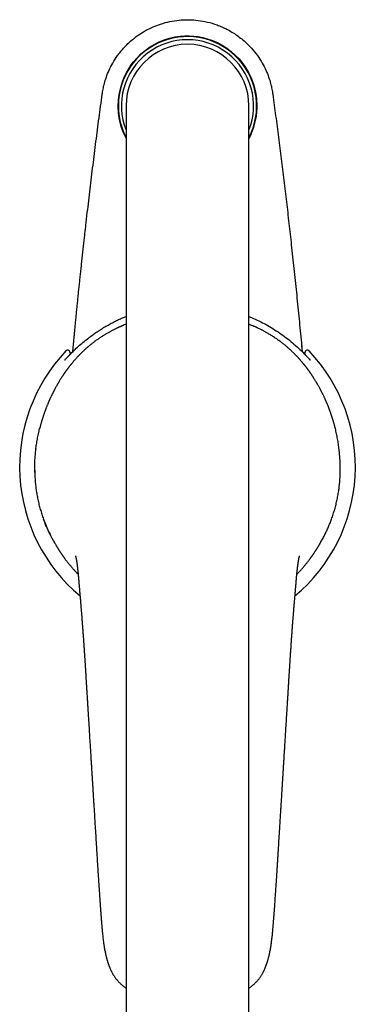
# Model space of a CAD drawing. Header units: millimetres. Extents: x 8 to 820, y 12 to 828.
# Tile 2 of 18: x 398 to 452, y 276 to 436. Entities that reach past the tile are written whole.
import ezdxf

# ---------------------------------------------------------------- set-up
doc = ezdxf.new("R2010")
doc.units = ezdxf.units.MM

msp = doc.modelspace()

# ---------------------------------------------------------------- linework, layer by layer
at = {"color": 7, "linetype": 'Continuous', "lineweight": 30}
for p, q in [((415, 421.65), (415, 186.56)), ((435, 186.56), (435, 421.65)), ((406.39, 382.28), (406.39, 382.28)), ((443.54, 382.94), (443.54, 382.94)), ((443.6, 382.3), (443.6, 382.3)), ((443.61, 382.28), (443.61, 382.28)), ((443.61, 382.27), (443.61, 382.28)), ((405.9, 381.52), (405.85, 381.24)), ((444.15, 381.24), (444.1, 381.52)), ((405.11, 380.48), (405.08, 380.46)), ((444.92, 380.46), (444.89, 380.48)), ((400.35, 366), (400.35, 365.94)), ((400.15, 362.48), (400.16, 362.15)), ((400.16, 362.15), (400.17, 361.68)), ((449.83, 361.68), (449.83, 361.73)), ((449.84, 362.11), (449.84, 362.15)), ((401.58, 354.55), (401.58, 354.55)), ((448.42, 354.55), (448.42, 354.55)), ((407.25, 345.17), (407.25, 345.19)), ((442.75, 345.17), (442.75, 345.2)), ((408.5, 328.48), (408.5, 328.48)), ((441.5, 328.48), (441.5, 328.48))]:
    msp.add_line(p, q, dxfattribs=at)
at = {"color": 7, "linetype": 'Continuous', "lineweight": 30, "flags": 128}
for points in [[(415, 416.43), (414.6, 417.26), (414.23, 418.3), (413.96, 419.37), (413.79, 420.46), (413.73, 421.56), (413.78, 422.66), (413.93, 423.76), (414.2, 424.86), (414.48, 425.72), (414.82, 426.54), (415.23, 427.33), (415.69, 428.08), (416.21, 428.79), (416.79, 429.46), (417.42, 430.08), (418.09, 430.65), (418.82, 431.17), (419.59, 431.64), (420.4, 432.05), (421.22, 432.38), (422.07, 432.65), (422.93, 432.85), (423.81, 432.98), (424.54, 433.04), (425.28, 433.04), (426.02, 433), (426.75, 432.9), (427.48, 432.76), (428.21, 432.56), (429.07, 432.27), (429.88, 431.92), (430.66, 431.5), (431.4, 431.03), (432.11, 430.5), (432.77, 429.91), (433.38, 429.27), (433.94, 428.59), (434.44, 427.86), (434.9, 427.08), (435.39, 426.06), (435.77, 425.01), (436.04, 423.94), (436.21, 422.84), (436.21, 422.84)], [(443.54, 382.94), (443.58, 382.57), (443.61, 382.27)]]:
    msp.add_lwpolyline(points, dxfattribs=at)
at = {"color": 7, "linetype": 'Continuous', "lineweight": 30}
for centre, radius, start, end in [((425, 421.65), 11.25, 332.734, 180), ((425, 421.65), 10.75, 338.4711, 201.5289), ((425, 421.65), 10, 360, 180), ((425, 421.65), 11.25, 180, 207.266), ((425, 363.05), 27.3, 136.4567, 230.1761), ((425, 363.05), 27.3, 309.826, 43.5433)]:
    msp.add_arc(centre, radius, start, end, dxfattribs=at)
for points, knots in [([(411.13, 423.53), (411.17, 423.81), (411.26, 424.41), (411.48, 425.34), (411.8, 426.37), (412.25, 427.48), (412.85, 428.65), (413.49, 429.64), (414.09, 430.43), (414.6, 431.03), (415.17, 431.63), (415.94, 432.35), (416.93, 433.12), (418.14, 433.88), (419.36, 434.48), (420.69, 434.99), (422.1, 435.38), (423.58, 435.6), (425, 435.67), (426.41, 435.6), (427.89, 435.38), (429.16, 435.03), (430.21, 434.65), (431.02, 434.3), (431.83, 433.88), (432.64, 433.39), (433.44, 432.83), (434.38, 432.07), (435.39, 431.08), (436.37, 429.87), (437.15, 428.66), (437.75, 427.48), (438.2, 426.37), (438.52, 425.34), (438.74, 424.4), (438.83, 423.81), (438.87, 423.53)], [0, 0, 0, 0, 0.020967, 0.044872, 0.071715, 0.101496, 0.134213, 0.169866, 0.1888, 0.20847, 0.228874, 0.250012, 0.287159, 0.322617, 0.356388, 0.38847, 0.428611, 0.465752, 0.499893, 0.534031, 0.571167, 0.611301, 0.632501, 0.654451, 0.677152, 0.700602, 0.724803, 0.749754, 0.791355, 0.830009, 0.865714, 0.898471, 0.928278, 0.955136, 0.979043, 1, 1, 1, 1]), ([(406.34, 381.73), (406.35, 381.82), (406.38, 382.15), (406.44, 382.74), (406.51, 383.49), (406.58, 384.26), (406.66, 385.03), (406.73, 385.81), (406.81, 386.61), (406.89, 387.42), (406.97, 388.26), (407.06, 389.11), (407.14, 389.97), (407.23, 390.84), (407.32, 391.72), (407.42, 392.62), (407.51, 393.53), (407.61, 394.45), (407.71, 395.38), (407.81, 396.33), (407.92, 397.29), (408.02, 398.26), (408.12, 399.19), (408.23, 400.1), (408.31, 400.82), (408.36, 401.27), (408.38, 401.46), (408.39, 401.53), (408.39, 401.6), (408.4, 401.66), (408.43, 401.88), (408.53, 402.77), (408.77, 404.91), (409.16, 408.17), (409.63, 412.01), (410.11, 415.86), (410.61, 419.7), (410.96, 422.25), (411.13, 423.53)], [0, 0, 0, 0, 0.006026, 0.023862, 0.041995, 0.060093, 0.078477, 0.097146, 0.116102, 0.13574, 0.155676, 0.175909, 0.196441, 0.21727, 0.238397, 0.259822, 0.281545, 0.303566, 0.325885, 0.348501, 0.371416, 0.394628, 0.418139, 0.438653, 0.459389, 0.46969, 0.471313, 0.472938, 0.474564, 0.476192, 0.477716, 0.490007, 0.539891, 0.631913, 0.723934, 0.815956, 0.907978, 1, 1, 1, 1]), ([(436.21, 422.84), (436.24, 422.54), (436.28, 421.95), (436.27, 421.06), (436.19, 420.17), (436.03, 419.29), (435.79, 418.34), (435.46, 417.37), (435.15, 416.71), (435, 416.4)], [0, 0, 0, 0, 0.13431, 0.267919, 0.401653, 0.53634, 0.672785, 0.842105, 1, 1, 1, 1]), ([(438.87, 423.53), (439.03, 422.37), (439.34, 420.04), (439.8, 416.55), (440.24, 413.06), (440.67, 409.57), (441.09, 406.07), (441.5, 402.58), (441.9, 398.96), (442.31, 395.23), (442.71, 391.38), (443.1, 387.53), (443.42, 384.31), (443.59, 382.38), (443.65, 381.74)], [0, 0, 0, 0, 0.08366, 0.167321, 0.250981, 0.334641, 0.418301, 0.501962, 0.585615, 0.677635, 0.769658, 0.861686, 0.953717, 1, 1, 1, 1]), ([(406.02, 381.41), (406.26, 381.65), (406.72, 382.12), (407.44, 382.78), (408.16, 383.39), (408.88, 383.96), (409.58, 384.48), (410.28, 384.97), (410.99, 385.43), (411.7, 385.86), (412.42, 386.26), (413.12, 386.62), (413.79, 386.95), (414.41, 387.23), (414.82, 387.39), (415, 387.47)], [0, 0, 0, 0, 0.0923201, 0.1817629, 0.2683204, 0.3519842, 0.4327463, 0.5105997, 0.5855385, 0.6645985, 0.7401216, 0.8121048, 0.8805467, 0.945447, 1, 1, 1, 1]), ([(435.04, 387.45), (435.17, 387.39), (435.71, 387.18), (436.62, 386.75), (437.78, 386.16), (438.9, 385.5), (440, 384.78), (441.06, 384.02), (442.08, 383.2), (443.06, 382.34), (443.67, 381.72), (443.98, 381.41)], [0, 0, 0, 0, 0.039396, 0.15883, 0.278615, 0.39867, 0.518909, 0.639245, 0.759592, 0.879869, 1, 1, 1, 1]), ([(415, 386.2), (414.95, 386.18), (414.8, 386.12), (414.63, 386.05), (414.47, 385.98), (414.39, 385.95), (414.3, 385.91), (414.21, 385.87), (414.13, 385.84), (414.06, 385.8), (414, 385.78), (413.95, 385.76), (413.91, 385.74), (413.87, 385.72), (413.82, 385.7), (413.75, 385.66), (413.68, 385.63), (413.59, 385.59), (413.48, 385.54), (413.34, 385.47), (413.17, 385.38), (413, 385.3), (412.83, 385.21), (412.66, 385.13), (412.48, 385.03), (412.3, 384.93), (412.1, 384.82), (411.89, 384.7), (411.67, 384.57), (411.44, 384.43), (411.21, 384.29), (410.97, 384.13), (410.73, 383.98), (410.5, 383.82), (410.28, 383.67), (410.06, 383.51), (409.85, 383.35), (409.65, 383.2), (409.46, 383.05), (409.27, 382.9), (409.08, 382.75), (408.9, 382.6), (408.73, 382.45), (408.56, 382.31), (408.41, 382.17), (408.26, 382.03), (408.12, 381.9), (407.99, 381.78), (407.87, 381.66), (407.75, 381.55), (407.66, 381.46), (407.59, 381.39), (407.55, 381.35), (407.52, 381.32), (407.48, 381.28), (407.45, 381.25), (407.42, 381.22), (407.39, 381.19), (407.37, 381.16), (407.33, 381.12), (407.28, 381.07), (407.22, 381.01), (407.15, 380.93), (407.05, 380.83), (406.94, 380.72), (406.84, 380.6), (406.75, 380.5), (406.65, 380.39), (406.57, 380.29), (406.47, 380.19), (406.38, 380.07), (406.28, 379.96), (406.19, 379.84), (406.11, 379.75), (406.06, 379.69), (406.02, 379.64), (405.98, 379.59), (405.95, 379.56), (405.93, 379.53), (405.91, 379.51), (405.9, 379.49), (405.88, 379.47), (405.86, 379.44), (405.83, 379.4), (405.8, 379.36), (405.75, 379.31), (405.7, 379.24), (405.65, 379.17), (405.6, 379.1), (405.53, 379.01), (405.46, 378.91), (405.37, 378.8), (405.3, 378.7), (405.23, 378.61), (405.17, 378.53), (405.12, 378.45), (405.07, 378.37), (405.02, 378.31), (404.98, 378.25), (404.95, 378.21), (404.92, 378.17), (404.89, 378.13), (404.87, 378.09), (404.85, 378.06), (404.84, 378.04), (404.83, 378.02), (404.81, 378), (404.79, 377.97), (404.76, 377.92), (404.72, 377.86), (404.67, 377.79), (404.61, 377.7), (404.53, 377.59), (404.45, 377.46), (404.36, 377.31), (404.25, 377.14), (404.16, 376.99), (404.1, 376.89), (404.07, 376.84), (404.05, 376.8), (404.02, 376.76), (404, 376.73), (403.99, 376.7), (403.98, 376.68), (403.97, 376.67), (403.95, 376.64), (403.94, 376.62), (403.92, 376.58), (403.9, 376.54), (403.87, 376.5), (403.84, 376.44), (403.81, 376.39), (403.75, 376.29), (403.68, 376.16), (403.59, 376), (403.51, 375.85), (403.43, 375.71), (403.37, 375.59), (403.32, 375.5), (403.28, 375.42), (403.24, 375.34), (403.2, 375.27), (403.17, 375.21), (403.14, 375.15), (403.12, 375.1), (403.09, 375.05), (403.06, 374.99), (403.01, 374.9), (402.96, 374.78), (402.89, 374.64), (402.82, 374.5), (402.76, 374.36), (402.7, 374.24), (402.65, 374.13), (402.61, 374.05), (402.58, 373.97), (402.55, 373.9), (402.52, 373.84), (402.5, 373.8), (402.48, 373.76), (402.46, 373.71), (402.44, 373.66), (402.41, 373.59), (402.38, 373.51), (402.34, 373.41), (402.28, 373.29), (402.22, 373.13), (402.14, 372.95), (402.08, 372.79), (402.04, 372.67), (402, 372.59), (401.97, 372.52), (401.95, 372.44), (401.92, 372.38), (401.9, 372.33), (401.89, 372.28), (401.87, 372.25), (401.86, 372.21), (401.84, 372.17), (401.83, 372.12), (401.8, 372.06), (401.78, 371.99), (401.75, 371.92), (401.72, 371.81), (401.67, 371.68), (401.62, 371.53), (401.57, 371.39), (401.53, 371.26), (401.49, 371.13), (401.46, 371.04), (401.43, 370.96), (401.41, 370.91), (401.4, 370.86), (401.39, 370.82), (401.37, 370.78), (401.36, 370.74), (401.35, 370.69), (401.33, 370.63), (401.31, 370.57), (401.29, 370.49), (401.26, 370.41), (401.24, 370.32), (401.21, 370.23), (401.17, 370.11), (401.13, 369.95), (401.08, 369.76), (401.03, 369.59), (401, 369.46), (400.98, 369.38), (400.97, 369.34), (400.97, 369.33)], [0, 0, 0, 0, 0.0067099, 0.0204499, 0.0243944, 0.0283654, 0.0323629, 0.0363868, 0.0403525, 0.0437223, 0.046498, 0.0486795, 0.050267, 0.0520794, 0.0545282, 0.0576139, 0.0613186, 0.0651863, 0.0690196, 0.0771186, 0.0850627, 0.0928546, 0.1004969, 0.1081966, 0.1163997, 0.125125, 0.1343749, 0.1441516, 0.1544566, 0.1650932, 0.1762416, 0.1879026, 0.2000768, 0.2105257, 0.2213255, 0.2322796, 0.2428823, 0.2531094, 0.2629622, 0.2724426, 0.2824432, 0.2919982, 0.3011111, 0.3097856, 0.318026, 0.3262969, 0.3340919, 0.3414195, 0.3484003, 0.3551232, 0.3615895, 0.3639618, 0.3662979, 0.3685979, 0.3708296, 0.3727569, 0.3743323, 0.375594, 0.3773161, 0.3796231, 0.3825152, 0.3859926, 0.3900555, 0.3968175, 0.4035127, 0.4099429, 0.4161082, 0.4220086, 0.4276442, 0.4330152, 0.439968, 0.4465197, 0.4528462, 0.4589512, 0.4616147, 0.4642338, 0.4668051, 0.469015, 0.4706608, 0.4714471, 0.4723939, 0.4736745, 0.4752889, 0.4772373, 0.4795199, 0.4827003, 0.4863624, 0.490358, 0.4942348, 0.4979612, 0.5048432, 0.5111443, 0.5166691, 0.5216528, 0.5260948, 0.5301824, 0.5343503, 0.5386165, 0.5409087, 0.5432284, 0.5455756, 0.5479503, 0.5500787, 0.5516308, 0.5526493, 0.5533314, 0.5541799, 0.5562128, 0.5588787, 0.5621779, 0.5661111, 0.5706791, 0.5772996, 0.5841767, 0.5913047, 0.6014074, 0.6119771, 0.6148228, 0.6176094, 0.6200418, 0.6220972, 0.6237753, 0.625076, 0.6259991, 0.626873, 0.6280291, 0.6294672, 0.6311877, 0.6331907, 0.6359142, 0.6389413, 0.6419421, 0.6448857, 0.654049, 0.6626084, 0.6705621, 0.6779841, 0.6852689, 0.6893133, 0.6933326, 0.6973266, 0.7012827, 0.7049, 0.7074152, 0.7098138, 0.712622, 0.7158774, 0.7195803, 0.7270019, 0.7344127, 0.7417055, 0.74888, 0.7559359, 0.7608194, 0.7653169, 0.7694263, 0.773147, 0.7757974, 0.7781449, 0.7801111, 0.7819589, 0.7850649, 0.7887259, 0.7929426, 0.7977157, 0.8030181, 0.8122647, 0.8218332, 0.8317249, 0.8356997, 0.8397245, 0.8437778, 0.8474829, 0.8507031, 0.8534379, 0.8553915, 0.8570077, 0.8588044, 0.8610187, 0.8636509, 0.8666432, 0.8700393, 0.8737169, 0.8773184, 0.8854939, 0.8931059, 0.9001529, 0.9066391, 0.9127496, 0.9185757, 0.9212236, 0.9238081, 0.9262854, 0.9283807, 0.9300586, 0.9319448, 0.9343082, 0.9371491, 0.9404679, 0.944265, 0.9484484, 0.9527304, 0.9569483, 0.9611021, 0.9707334, 0.9800001, 0.9889016, 0.9940155, 0.998758, 1, 1, 1, 1]), ([(449.03, 369.34), (449.03, 369.35), (449.01, 369.41), (448.99, 369.51), (448.96, 369.63), (448.92, 369.78), (448.87, 369.95), (448.82, 370.14), (448.77, 370.29), (448.74, 370.4), (448.72, 370.48), (448.7, 370.55), (448.68, 370.61), (448.66, 370.66), (448.65, 370.71), (448.63, 370.75), (448.62, 370.79), (448.61, 370.83), (448.6, 370.87), (448.58, 370.92), (448.57, 370.97), (448.55, 371.03), (448.52, 371.12), (448.48, 371.22), (448.45, 371.32), (448.42, 371.42), (448.39, 371.51), (448.36, 371.6), (448.32, 371.7), (448.29, 371.81), (448.25, 371.92), (448.21, 372.01), (448.18, 372.09), (448.16, 372.15), (448.14, 372.2), (448.13, 372.24), (448.11, 372.28), (448.1, 372.32), (448.08, 372.37), (448.06, 372.43), (448.03, 372.51), (448, 372.59), (447.97, 372.67), (447.93, 372.77), (447.88, 372.88), (447.83, 373.02), (447.77, 373.15), (447.72, 373.28), (447.68, 373.38), (447.64, 373.47), (447.61, 373.53), (447.59, 373.59), (447.56, 373.65), (447.54, 373.69), (447.53, 373.73), (447.51, 373.77), (447.49, 373.82), (447.46, 373.88), (447.43, 373.96), (447.39, 374.04), (447.35, 374.13), (447.29, 374.27), (447.2, 374.45), (447.12, 374.63), (447.05, 374.76), (447.01, 374.85), (446.97, 374.94), (446.93, 375.01), (446.9, 375.07), (446.88, 375.11), (446.86, 375.16), (446.83, 375.2), (446.81, 375.26), (446.77, 375.32), (446.74, 375.39), (446.69, 375.48), (446.64, 375.58), (446.57, 375.71), (446.5, 375.84), (446.43, 375.97), (446.35, 376.12), (446.26, 376.27), (446.19, 376.39), (446.14, 376.49), (446.11, 376.54), (446.08, 376.59), (446.05, 376.63), (446.04, 376.66), (446.02, 376.68), (446.01, 376.71), (445.99, 376.74), (445.96, 376.78), (445.93, 376.83), (445.87, 376.93), (445.79, 377.07), (445.68, 377.25), (445.58, 377.4), (445.51, 377.52), (445.44, 377.62), (445.39, 377.71), (445.33, 377.79), (445.28, 377.86), (445.24, 377.92), (445.21, 377.97), (445.19, 378.01), (445.17, 378.03), (445.16, 378.05), (445.14, 378.07), (445.12, 378.11), (445.09, 378.14), (445.07, 378.18), (445.04, 378.22), (445, 378.28), (444.94, 378.36), (444.88, 378.45), (444.82, 378.54), (444.76, 378.61), (444.7, 378.7), (444.63, 378.79), (444.56, 378.89), (444.48, 379), (444.39, 379.11), (444.32, 379.21), (444.26, 379.29), (444.21, 379.35), (444.17, 379.4), (444.14, 379.44), (444.12, 379.47), (444.1, 379.49), (444.08, 379.51), (444.07, 379.53), (444.05, 379.55), (444.03, 379.57), (444.01, 379.6), (443.97, 379.66), (443.9, 379.73), (443.82, 379.84), (443.73, 379.94), (443.64, 380.05), (443.54, 380.17), (443.45, 380.27), (443.36, 380.37), (443.29, 380.46), (443.2, 380.55), (443.12, 380.65), (443.03, 380.75), (442.93, 380.85), (442.85, 380.93), (442.78, 381.01), (442.73, 381.06), (442.68, 381.11), (442.65, 381.15), (442.62, 381.18), (442.59, 381.2), (442.57, 381.23), (442.54, 381.26), (442.47, 381.33), (442.37, 381.43), (442.23, 381.57), (442.11, 381.69), (441.99, 381.8), (441.86, 381.92), (441.73, 382.04), (441.58, 382.17), (441.43, 382.32), (441.25, 382.47), (441.07, 382.62), (440.87, 382.79), (440.67, 382.95), (440.45, 383.12), (440.23, 383.29), (440, 383.46), (439.76, 383.64), (439.52, 383.8), (439.27, 383.97), (439.02, 384.14), (438.75, 384.31), (438.5, 384.47), (438.26, 384.61), (438.03, 384.74), (437.82, 384.86), (437.62, 384.97), (437.44, 385.07), (437.26, 385.17), (437.1, 385.25), (436.91, 385.35), (436.69, 385.46), (436.5, 385.55), (436.37, 385.61), (436.29, 385.64), (436.22, 385.68), (436.16, 385.7), (436.12, 385.72), (436.09, 385.74), (436.06, 385.75), (436.03, 385.77), (435.98, 385.78), (435.94, 385.81), (435.88, 385.83), (435.71, 385.9), (435.48, 386), (435.21, 386.11), (435.06, 386.17), (435, 386.2)], [0, 0, 0, 0, 0.002304, 0.008028, 0.014174, 0.020508, 0.029236, 0.038286, 0.047659, 0.051429, 0.055141, 0.058509, 0.061521, 0.064175, 0.066473, 0.068573, 0.070249, 0.071948, 0.074053, 0.076491, 0.079009, 0.081587, 0.08647, 0.091553, 0.096854, 0.101156, 0.105692, 0.110462, 0.115464, 0.1207, 0.126168, 0.131705, 0.135169, 0.138152, 0.140655, 0.142679, 0.144397, 0.14646, 0.148932, 0.152121, 0.155803, 0.159875, 0.163937, 0.167948, 0.174984, 0.181857, 0.18857, 0.195121, 0.201461, 0.205096, 0.208429, 0.211461, 0.214191, 0.216619, 0.218747, 0.220665, 0.222915, 0.226291, 0.230102, 0.234334, 0.238985, 0.244053, 0.255517, 0.26729, 0.271999, 0.276756, 0.28136, 0.2854, 0.288218, 0.290668, 0.292815, 0.295111, 0.297643, 0.30128, 0.304999, 0.30874, 0.315299, 0.321924, 0.32865, 0.335799, 0.343449, 0.351599, 0.360247, 0.363528, 0.366531, 0.369076, 0.371163, 0.372794, 0.373967, 0.375105, 0.376787, 0.379012, 0.38178, 0.385072, 0.395091, 0.404702, 0.413904, 0.419231, 0.424411, 0.429437, 0.433988, 0.437906, 0.441136, 0.443755, 0.445763, 0.447162, 0.447955, 0.449206, 0.450913, 0.453022, 0.455172, 0.457298, 0.459403, 0.465072, 0.470571, 0.474436, 0.478675, 0.483396, 0.488597, 0.49428, 0.500016, 0.506171, 0.51274, 0.516448, 0.51969, 0.522469, 0.524783, 0.526457, 0.527761, 0.528696, 0.529566, 0.530704, 0.53211, 0.53378, 0.535557, 0.541068, 0.546773, 0.552672, 0.558764, 0.565164, 0.572002, 0.576854, 0.581904, 0.587153, 0.592601, 0.598247, 0.604093, 0.609939, 0.613649, 0.616877, 0.619624, 0.621889, 0.623673, 0.624969, 0.626326, 0.628022, 0.630055, 0.638188, 0.646766, 0.653167, 0.659799, 0.66677, 0.674158, 0.681969, 0.690723, 0.699966, 0.709702, 0.719936, 0.730672, 0.741914, 0.752978, 0.764496, 0.776469, 0.788407, 0.79992, 0.813045, 0.825571, 0.8375, 0.848832, 0.859569, 0.869712, 0.878733, 0.887231, 0.895208, 0.902808, 0.910515, 0.921559, 0.932905, 0.936535, 0.940187, 0.94348, 0.946207, 0.948368, 0.949565, 0.950734, 0.95228, 0.954207, 0.956517, 0.959209, 0.962275, 0.979549, 0.99195, 1, 1, 1, 1]), ([(406.39, 382.28), (406.39, 382.28), (406.39, 382.28), (406.39, 382.26), (406.39, 382.25), (406.39, 382.25)], [0, 0, 0, 0, 0.032259, 0.51754, 1, 1, 1, 1]), ([(406.39, 382.28), (406.39, 382.28), (406.39, 382.28), (406.39, 382.27), (406.39, 382.27), (406.39, 382.27), (406.39, 382.27), (406.39, 382.26), (406.39, 382.26), (406.39, 382.26)], [0, 0, 0, 0, 0.071009, 0.131329, 0.363745, 0.597831, 0.659933, 0.729229, 1, 1, 1, 1]), ([(443.6, 382.38), (443.6, 382.38), (443.6, 382.38), (443.6, 382.38), (443.6, 382.38), (443.6, 382.38), (443.6, 382.38)], [0, 0, 0, 0, 0.331038, 0.705656, 0.870489, 1, 1, 1, 1]), ([(443.61, 382.28), (443.61, 382.28), (443.61, 382.28), (443.61, 382.28), (443.61, 382.28)], [0, 0, 0, 0, 0.576594, 1, 1, 1, 1]), ([(405.07, 380.45), (405.07, 380.45), (405.07, 380.44), (405.07, 380.44), (405.08, 380.45), (405.1, 380.46), (405.11, 380.48), (405.12, 380.49), (405.13, 380.5), (405.14, 380.51), (405.16, 380.52), (405.17, 380.53), (405.19, 380.55), (405.22, 380.59), (405.27, 380.64), (405.32, 380.69), (405.37, 380.74), (405.43, 380.8), (405.49, 380.86), (405.56, 380.94), (405.63, 381.02), (405.72, 381.1), (405.8, 381.18), (405.88, 381.27), (405.95, 381.34), (406, 381.39), (406.02, 381.41)], [0, 0, 0, 0, 0.038656, 0.075389, 0.110388, 0.143585, 0.161604, 0.178818, 0.195151, 0.210536, 0.224917, 0.238265, 0.250554, 0.303057, 0.354633, 0.404882, 0.453419, 0.499974, 0.556202, 0.616645, 0.681296, 0.750109, 0.819134, 0.883872, 0.94419, 1, 1, 1, 1]), ([(405.9, 381.52), (405.9, 381.55), (405.9, 381.63), (405.87, 381.75), (405.8, 381.86), (405.68, 381.95), (405.54, 381.99), (405.41, 381.98), (405.29, 381.93), (405.24, 381.88), (405.21, 381.86)], [0, 0, 0, 0, 0.102768, 0.222453, 0.356841, 0.5, 0.643159, 0.777547, 0.897232, 1, 1, 1, 1]), ([(443.98, 381.41), (444, 381.39), (444.05, 381.35), (444.12, 381.27), (444.2, 381.19), (444.28, 381.11), (444.34, 381.04), (444.4, 380.98), (444.45, 380.93), (444.49, 380.88), (444.54, 380.84), (444.58, 380.79), (444.64, 380.73), (444.7, 380.67), (444.76, 380.6), (444.81, 380.55), (444.85, 380.51), (444.88, 380.48), (444.91, 380.46), (444.92, 380.45), (444.93, 380.44), (444.93, 380.44), (444.93, 380.45), (444.93, 380.45)], [0, 0, 0, 0, 0.0516379, 0.1105371, 0.1766344, 0.2498504, 0.2996066, 0.3461065, 0.3893682, 0.4294105, 0.4662509, 0.4999042, 0.5565628, 0.6162627, 0.6784303, 0.7424678, 0.7859454, 0.8296051, 0.8730127, 0.9053066, 0.9368894, 0.9681627, 1, 1, 1, 1]), ([(444.79, 381.86), (444.76, 381.88), (444.71, 381.93), (444.59, 381.98), (444.46, 381.99), (444.32, 381.95), (444.2, 381.86), (444.13, 381.75), (444.1, 381.63), (444.1, 381.55), (444.1, 381.52)], [0, 0, 0, 0, 0.102768, 0.222453, 0.356841, 0.5, 0.643159, 0.777547, 0.897232, 1, 1, 1, 1]), ([(404.98, 380.4), (404.99, 380.41), (405.02, 380.43), (405.06, 380.45), (405.08, 380.46)], [0, 0, 0, 0, 0.560001, 1, 1, 1, 1]), ([(405.08, 380.46), (405.08, 380.46), (405.07, 380.45), (405.07, 380.45), (405.07, 380.45)], [0, 0, 0, 0, 0.56, 1, 1, 1, 1]), ([(444.93, 380.45), (444.93, 380.45), (444.93, 380.45), (444.92, 380.46), (444.92, 380.46)], [0, 0, 0, 0, 0.56, 1, 1, 1, 1]), ([(444.92, 380.46), (444.94, 380.45), (444.98, 380.43), (445.01, 380.41), (445.02, 380.4)], [0, 0, 0, 0, 0.559995, 1, 1, 1, 1]), ([(400.16, 362.14), (400.16, 362.27), (400.15, 362.54), (400.15, 362.95), (400.16, 363.35), (400.17, 363.77), (400.19, 364.18), (400.22, 364.59), (400.25, 365.01), (400.29, 365.42), (400.33, 365.84), (400.38, 366.27), (400.44, 366.7), (400.51, 367.12), (400.58, 367.56), (400.66, 367.98), (400.75, 368.41), (400.85, 368.83), (400.92, 369.14), (400.96, 369.31), (400.97, 369.33)], [0, 0, 0, 0, 0.058555, 0.117059, 0.175523, 0.23396, 0.29238, 0.349752, 0.407131, 0.464528, 0.521955, 0.58047, 0.639043, 0.697688, 0.75642, 0.815255, 0.873155, 0.931187, 0.989368, 1, 1, 1, 1]), ([(449.84, 362.14), (449.84, 362.27), (449.85, 362.54), (449.85, 362.95), (449.84, 363.37), (449.83, 363.78), (449.81, 364.2), (449.78, 364.61), (449.75, 365.03), (449.71, 365.44), (449.67, 365.86), (449.61, 366.29), (449.55, 366.71), (449.49, 367.14), (449.41, 367.57), (449.33, 368), (449.25, 368.42), (449.15, 368.84), (449.08, 369.15), (449.04, 369.31), (449.03, 369.34)], [0, 0, 0, 0, 0.059152, 0.118174, 0.177082, 0.235887, 0.294605, 0.352201, 0.409738, 0.467228, 0.524683, 0.58316, 0.641628, 0.700101, 0.758593, 0.817118, 0.874646, 0.932235, 0.989902, 1, 1, 1, 1]), ([(449.84, 362.15), (449.84, 362.29), (449.85, 362.58), (449.85, 363.01), (449.84, 363.45), (449.82, 363.89), (449.8, 364.34), (449.77, 364.78), (449.73, 365.23), (449.69, 365.66), (449.66, 365.94), (449.64, 366.06)], [0, 0, 0, 0, 0.1141, 0.227938, 0.341544, 0.454949, 0.568183, 0.681282, 0.794276, 0.907198, 1, 1, 1, 1]), ([(400.17, 361.68), (400.18, 361.55), (400.19, 361.29), (400.21, 360.91), (400.24, 360.52), (400.28, 360.12), (400.33, 359.73), (400.38, 359.34), (400.44, 358.94), (400.5, 358.55), (400.58, 358.15), (400.66, 357.75), (400.75, 357.35), (400.84, 356.94), (400.95, 356.54), (401.06, 356.13), (401.18, 355.73), (401.3, 355.34), (401.43, 354.94), (401.53, 354.68), (401.58, 354.55)], [0, 0, 0, 0, 0.055921, 0.111776, 0.16758, 0.223349, 0.279096, 0.333843, 0.388597, 0.443373, 0.498183, 0.554035, 0.609946, 0.665926, 0.721988, 0.778146, 0.83341, 0.888796, 0.944321, 1, 1, 1, 1]), ([(448.42, 354.55), (448.47, 354.68), (448.57, 354.95), (448.7, 355.35), (448.83, 355.75), (448.95, 356.15), (449.06, 356.55), (449.16, 356.95), (449.25, 357.34), (449.34, 357.74), (449.42, 358.14), (449.5, 358.54), (449.56, 358.94), (449.62, 359.34), (449.67, 359.74), (449.72, 360.14), (449.76, 360.53), (449.79, 360.91), (449.81, 361.3), (449.82, 361.55), (449.83, 361.68)], [0, 0, 0, 0, 0.05614, 0.112192, 0.168168, 0.224082, 0.279947, 0.334782, 0.389597, 0.444406, 0.499223, 0.555056, 0.61092, 0.66683, 0.722797, 0.778836, 0.83396, 0.889184, 0.944525, 1, 1, 1, 1]), ([(449.83, 361.67), (449.83, 361.75), (449.84, 361.91), (449.84, 362.06), (449.84, 362.14)], [0, 0, 0, 0, 0.500153, 1, 1, 1, 1]), ([(401.58, 354.55), (401.65, 354.37), (401.78, 354.01), (402, 353.48), (402.23, 352.95), (402.44, 352.49), (402.58, 352.21), (402.64, 352.1)], [0, 0, 0, 0, 0.215573, 0.431005, 0.646314, 0.861515, 1, 1, 1, 1]), ([(403.37, 350.73), (403.32, 350.81), (403.18, 351.06), (402.95, 351.47), (402.69, 351.99), (402.44, 352.49), (402.21, 352.99), (401.98, 353.51), (401.77, 354.03), (401.64, 354.38), (401.58, 354.55)], [0, 0, 0, 0, 0.061653, 0.205821, 0.338022, 0.470274, 0.602587, 0.734971, 0.867438, 1, 1, 1, 1]), ([(446.64, 350.74), (446.66, 350.78), (446.8, 351.02), (447.04, 351.46), (447.36, 352.07), (447.65, 352.68), (447.93, 353.29), (448.19, 353.92), (448.34, 354.34), (448.42, 354.55)], [0, 0, 0, 0, 0.030625, 0.199733, 0.359348, 0.519152, 0.679175, 0.839447, 1, 1, 1, 1]), ([(447.28, 351.92), (447.28, 351.92), (447.28, 351.93), (447.28, 351.93), (447.28, 351.93)], [0, 0, 0, 0, 0.837017, 1, 1, 1, 1]), ([(403.21, 351.01), (403.21, 351.01), (403.21, 351.01), (403.21, 351), (403.22, 351), (403.22, 350.99), (403.22, 350.98), (403.23, 350.97), (403.24, 350.95), (403.25, 350.94), (403.26, 350.92), (403.27, 350.9), (403.28, 350.87), (403.3, 350.84), (403.32, 350.8), (403.34, 350.77), (403.38, 350.7), (403.44, 350.59), (403.52, 350.46), (403.59, 350.35), (403.65, 350.24), (403.7, 350.15), (403.75, 350.07), (403.78, 350.01), (403.81, 349.98), (403.83, 349.94), (403.84, 349.92), (403.86, 349.89), (403.88, 349.85), (403.92, 349.8), (403.95, 349.74), (404, 349.67), (404.04, 349.6), (404.1, 349.52), (404.15, 349.42), (404.22, 349.32), (404.28, 349.23), (404.34, 349.14), (404.4, 349.06), (404.45, 348.97), (404.51, 348.89), (404.56, 348.82), (404.6, 348.76), (404.63, 348.72), (404.65, 348.68), (404.67, 348.65), (404.69, 348.63), (404.71, 348.61), (404.73, 348.58), (404.75, 348.54), (404.78, 348.5), (404.82, 348.45), (404.86, 348.39), (404.9, 348.33), (404.95, 348.27), (405, 348.21), (405.04, 348.14), (405.13, 348.02), (405.26, 347.85), (405.44, 347.62), (405.61, 347.4), (405.78, 347.2), (405.95, 347), (406.11, 346.8), (406.28, 346.6), (406.46, 346.4), (406.64, 346.2), (406.83, 346), (407.02, 345.8), (407.15, 345.67), (407.21, 345.6)], [0, 0, 0, 0, 0.0117241, 0.0208421, 0.0301253, 0.0395749, 0.0483492, 0.0559461, 0.0601758, 0.0640749, 0.0677207, 0.0712072, 0.0765232, 0.0820683, 0.0876961, 0.09336, 0.0990618, 0.1218564, 0.1428152, 0.1648376, 0.1802541, 0.1962645, 0.2128615, 0.2202358, 0.2267256, 0.2323311, 0.2370523, 0.2411692, 0.2476848, 0.2561548, 0.2665793, 0.2789426, 0.2917734, 0.3041107, 0.3225009, 0.3396729, 0.3556271, 0.3713703, 0.3860058, 0.4004267, 0.4146968, 0.4288165, 0.4366581, 0.4444437, 0.4512714, 0.4565446, 0.4602635, 0.4637202, 0.4684703, 0.4745157, 0.4818569, 0.4906838, 0.5008602, 0.5117514, 0.522538, 0.5332169, 0.5437886, 0.5542534, 0.595633, 0.6352839, 0.6732362, 0.7095242, 0.7443894, 0.7794668, 0.8151155, 0.8511397, 0.8877515, 0.9249615, 0.9627802, 1, 1, 1, 1]), ([(442.79, 345.6), (442.81, 345.63), (442.88, 345.7), (442.99, 345.82), (443.13, 345.96), (443.27, 346.11), (443.41, 346.26), (443.55, 346.41), (443.7, 346.58), (443.86, 346.76), (444.02, 346.96), (444.17, 347.14), (444.31, 347.31), (444.44, 347.47), (444.56, 347.62), (444.67, 347.76), (444.76, 347.88), (444.84, 347.98), (444.91, 348.08), (444.98, 348.17), (445.05, 348.27), (445.11, 348.35), (445.16, 348.41), (445.19, 348.46), (445.23, 348.52), (445.26, 348.56), (445.29, 348.6), (445.31, 348.63), (445.33, 348.66), (445.35, 348.69), (445.38, 348.73), (445.41, 348.77), (445.45, 348.83), (445.5, 348.9), (445.55, 348.97), (445.61, 349.07), (445.68, 349.17), (445.76, 349.29), (445.82, 349.39), (445.89, 349.49), (445.94, 349.58), (445.99, 349.65), (446.03, 349.71), (446.05, 349.75), (446.08, 349.8), (446.11, 349.84), (446.13, 349.88), (446.15, 349.91), (446.17, 349.94), (446.18, 349.96), (446.2, 349.99), (446.22, 350.02), (446.25, 350.08), (446.29, 350.14), (446.34, 350.22), (446.38, 350.3), (446.43, 350.37), (446.48, 350.45), (446.52, 350.53), (446.57, 350.62), (446.61, 350.69), (446.65, 350.76), (446.69, 350.83), (446.72, 350.87), (446.73, 350.91), (446.75, 350.93), (446.76, 350.95), (446.76, 350.96), (446.77, 350.97), (446.77, 350.98), (446.78, 350.99), (446.78, 351), (446.79, 351), (446.79, 351), (446.79, 351), (446.79, 351)], [0, 0, 0, 0, 0.014995, 0.041167, 0.068422, 0.09676, 0.126113, 0.154985, 0.18277, 0.220497, 0.256018, 0.289338, 0.320461, 0.349391, 0.376136, 0.400702, 0.421316, 0.440118, 0.457121, 0.472624, 0.488971, 0.506687, 0.515496, 0.524608, 0.534025, 0.543441, 0.549876, 0.555344, 0.559845, 0.564073, 0.570773, 0.579358, 0.58983, 0.602188, 0.616043, 0.629519, 0.652022, 0.672528, 0.691036, 0.707548, 0.723197, 0.739654, 0.74705, 0.754602, 0.762308, 0.770169, 0.777638, 0.783532, 0.78797, 0.791169, 0.795186, 0.802386, 0.811828, 0.823512, 0.837432, 0.85194, 0.86572, 0.878787, 0.893149, 0.906589, 0.919143, 0.930828, 0.941222, 0.950189, 0.954157, 0.957794, 0.961185, 0.963893, 0.966924, 0.97038, 0.97433, 0.980443, 0.987588, 0.995811, 1, 1, 1, 1]), ([(406.78, 348.58), (406.78, 348.58), (406.78, 348.58), (406.78, 348.57), (406.79, 348.55), (406.79, 348.54), (406.79, 348.52), (406.8, 348.5), (406.8, 348.48), (406.81, 348.46), (406.82, 348.43), (406.82, 348.42), (406.82, 348.4), (406.83, 348.38), (406.83, 348.36), (406.84, 348.34), (406.84, 348.32), (406.84, 348.31), (406.85, 348.29), (406.85, 348.27), (406.86, 348.25), (406.86, 348.23), (406.86, 348.21), (406.87, 348.19), (406.87, 348.16), (406.88, 348.14), (406.88, 348.12), (406.89, 348.09), (406.89, 348.07), (406.9, 348.04), (406.9, 348.01), (406.91, 347.98), (406.92, 347.94), (406.92, 347.9), (406.93, 347.85), (406.94, 347.81), (406.94, 347.77), (406.95, 347.74), (406.95, 347.71), (406.96, 347.68), (406.96, 347.65), (406.97, 347.61), (406.98, 347.58), (406.98, 347.54), (406.99, 347.5), (406.99, 347.47), (407, 347.44), (407, 347.39), (407.01, 347.34), (407.02, 347.28), (407.03, 347.22), (407.04, 347.16), (407.04, 347.11), (407.05, 347.06), (407.06, 347), (407.07, 346.94), (407.07, 346.88), (407.08, 346.84), (407.08, 346.81), (407.09, 346.78), (407.09, 346.76), (407.09, 346.74), (407.09, 346.73), (407.1, 346.71), (407.1, 346.67), (407.1, 346.63), (407.11, 346.58), (407.12, 346.52), (407.12, 346.45), (407.13, 346.38), (407.14, 346.28), (407.16, 346.16), (407.17, 346.02), (407.19, 345.89), (407.2, 345.75), (407.21, 345.62), (407.22, 345.5), (407.23, 345.39), (407.24, 345.29), (407.25, 345.22), (407.25, 345.18), (407.25, 345.17)], [0, 0, 0, 0, 0.020096, 0.043952, 0.068131, 0.086777, 0.105579, 0.124563, 0.144341, 0.164404, 0.176501, 0.187318, 0.197585, 0.207675, 0.218003, 0.229778, 0.23875, 0.248719, 0.258114, 0.265495, 0.272679, 0.280887, 0.290034, 0.300168, 0.310364, 0.31946, 0.327214, 0.333841, 0.34352, 0.353308, 0.363646, 0.374927, 0.387882, 0.402107, 0.414588, 0.426749, 0.438398, 0.448564, 0.457111, 0.465375, 0.473764, 0.481713, 0.49113, 0.501816, 0.5117, 0.520378, 0.528726, 0.536891, 0.552111, 0.567824, 0.582661, 0.596081, 0.608553, 0.620196, 0.63194, 0.646007, 0.662408, 0.669492, 0.676669, 0.682703, 0.68744, 0.690879, 0.693149, 0.697882, 0.704558, 0.713182, 0.723758, 0.736293, 0.750743, 0.765577, 0.780072, 0.809336, 0.837093, 0.863332, 0.890156, 0.915157, 0.938339, 0.960003, 0.98026, 0.992758, 1, 1, 1, 1]), ([(442.75, 345.17), (442.75, 345.17), (442.75, 345.19), (442.75, 345.25), (442.76, 345.34), (442.77, 345.47), (442.79, 345.6), (442.8, 345.74), (442.81, 345.88), (442.83, 346.01), (442.84, 346.14), (442.85, 346.24), (442.86, 346.33), (442.87, 346.39), (442.88, 346.46), (442.88, 346.52), (442.89, 346.57), (442.89, 346.62), (442.9, 346.66), (442.9, 346.69), (442.91, 346.72), (442.91, 346.74), (442.91, 346.76), (442.91, 346.78), (442.92, 346.81), (442.92, 346.85), (442.93, 346.9), (442.94, 346.95), (442.94, 347), (442.95, 347.05), (442.95, 347.09), (442.96, 347.14), (442.97, 347.19), (442.98, 347.25), (442.99, 347.33), (443, 347.39), (443, 347.43), (443.01, 347.46), (443.01, 347.49), (443.02, 347.53), (443.02, 347.56), (443.03, 347.59), (443.03, 347.63), (443.04, 347.65), (443.04, 347.68), (443.04, 347.7), (443.05, 347.72), (443.05, 347.75), (443.06, 347.79), (443.07, 347.84), (443.08, 347.89), (443.08, 347.93), (443.09, 347.97), (443.1, 348.01), (443.1, 348.04), (443.11, 348.06), (443.11, 348.08), (443.12, 348.11), (443.12, 348.13), (443.13, 348.16), (443.13, 348.19), (443.14, 348.22), (443.14, 348.24), (443.15, 348.26), (443.15, 348.28), (443.15, 348.29), (443.16, 348.31), (443.16, 348.33), (443.16, 348.34), (443.17, 348.36), (443.17, 348.38), (443.18, 348.4), (443.18, 348.41), (443.18, 348.43), (443.19, 348.45), (443.19, 348.46), (443.2, 348.48), (443.2, 348.51), (443.21, 348.53), (443.21, 348.55), (443.22, 348.56), (443.22, 348.57), (443.22, 348.57), (443.22, 348.58), (443.22, 348.58), (443.22, 348.58), (443.22, 348.58)], [0, 0, 0, 0, 0.000311, 0.009787, 0.031345, 0.054605, 0.079619, 0.106797, 0.136208, 0.159912, 0.184875, 0.211087, 0.223875, 0.236938, 0.250275, 0.263241, 0.274653, 0.28449, 0.292758, 0.29946, 0.304599, 0.308214, 0.311808, 0.317269, 0.324597, 0.333275, 0.341575, 0.35587, 0.368307, 0.378894, 0.388022, 0.397508, 0.407581, 0.424692, 0.44395, 0.462816, 0.470202, 0.477737, 0.485436, 0.493918, 0.503498, 0.512809, 0.520912, 0.528432, 0.534889, 0.541356, 0.547895, 0.555026, 0.567642, 0.581571, 0.596241, 0.610602, 0.623775, 0.635252, 0.644214, 0.65274, 0.661039, 0.669345, 0.678531, 0.689878, 0.702839, 0.712616, 0.721879, 0.730172, 0.737744, 0.744788, 0.753168, 0.761645, 0.769556, 0.781126, 0.791096, 0.800754, 0.81046, 0.820602, 0.831589, 0.843637, 0.856119, 0.881752, 0.906471, 0.930914, 0.944137, 0.957272, 0.970313, 0.983201, 0.995438, 1, 1, 1, 1]), ([(407.25, 345.19), (407.25, 345.19), (407.25, 345.18), (407.26, 345.14), (407.26, 345.09), (407.27, 345.03), (407.27, 344.96), (407.28, 344.88), (407.29, 344.8), (407.29, 344.72), (407.3, 344.63), (407.31, 344.53), (407.32, 344.41), (407.33, 344.25), (407.35, 344.04), (407.37, 343.82), (407.39, 343.58), (407.41, 343.32), (407.43, 343.05), (407.46, 342.75), (407.48, 342.48), (407.5, 342.24), (407.52, 342.03), (407.54, 341.84), (407.55, 341.67), (407.57, 341.51), (407.58, 341.36), (407.59, 341.23), (407.6, 341.11), (407.61, 341.01), (407.61, 340.93), (407.62, 340.85), (407.63, 340.79), (407.63, 340.74), (407.63, 340.71), (407.64, 340.68), (407.64, 340.65), (407.64, 340.61), (407.65, 340.56), (407.65, 340.49), (407.66, 340.4), (407.67, 340.29), (407.68, 340.11), (407.7, 339.87), (407.73, 339.6), (407.74, 339.36), (407.76, 339.16), (407.78, 338.95), (407.8, 338.73), (407.81, 338.49), (407.83, 338.25), (407.85, 338), (407.87, 337.75), (407.89, 337.48), (407.91, 337.21), (407.93, 336.92), (407.96, 336.63), (407.98, 336.32), (408, 336.02), (408.02, 335.74), (408.04, 335.47), (408.06, 335.23), (408.07, 335.01), (408.09, 334.79), (408.1, 334.6), (408.12, 334.41), (408.13, 334.25), (408.14, 334.11), (408.14, 334.01), (408.15, 333.94), (408.15, 333.88), (408.16, 333.83), (408.16, 333.79), (408.16, 333.77), (408.16, 333.74), (408.16, 333.71), (408.17, 333.67), (408.17, 333.61), (408.18, 333.51), (408.19, 333.35), (408.2, 333.16), (408.21, 332.98), (408.22, 332.8), (408.24, 332.62), (408.25, 332.42), (408.26, 332.21), (408.28, 331.99), (408.29, 331.76), (408.31, 331.53), (408.32, 331.28), (408.34, 331.02), (408.36, 330.74), (408.38, 330.46), (408.4, 330.15), (408.42, 329.81), (408.44, 329.46), (408.46, 329.09), (408.48, 328.76), (408.49, 328.56), (408.5, 328.48)], [0, 0, 0, 0, 0.00213, 0.005236, 0.008791, 0.012933, 0.016945, 0.021468, 0.026337, 0.031442, 0.036785, 0.042365, 0.048181, 0.05946, 0.071535, 0.084406, 0.099079, 0.114665, 0.131164, 0.148574, 0.166895, 0.179989, 0.192239, 0.203638, 0.214188, 0.223889, 0.23274, 0.240742, 0.247332, 0.253208, 0.258372, 0.262823, 0.266561, 0.26959, 0.271342, 0.272768, 0.274417, 0.276714, 0.279659, 0.283252, 0.289713, 0.296289, 0.302952, 0.321227, 0.340125, 0.351669, 0.363496, 0.37603, 0.38935, 0.403458, 0.418351, 0.432838, 0.447998, 0.463832, 0.480341, 0.497523, 0.515056, 0.533239, 0.551628, 0.569131, 0.58423, 0.598555, 0.612106, 0.624884, 0.636888, 0.647394, 0.657225, 0.666381, 0.671404, 0.675797, 0.679507, 0.682532, 0.684302, 0.685711, 0.686917, 0.688741, 0.691296, 0.694584, 0.698549, 0.710278, 0.722791, 0.732793, 0.743247, 0.754192, 0.765868, 0.778314, 0.791532, 0.804948, 0.819076, 0.833916, 0.84947, 0.865738, 0.88272, 0.900416, 0.920708, 0.941867, 0.963892, 0.986784, 1, 1, 1, 1]), ([(441.5, 328.48), (441.5, 328.53), (441.51, 328.69), (441.53, 328.95), (441.55, 329.26), (441.57, 329.55), (441.58, 329.84), (441.6, 330.12), (441.62, 330.41), (441.64, 330.7), (441.66, 330.98), (441.67, 331.24), (441.69, 331.48), (441.7, 331.71), (441.72, 331.92), (441.73, 332.08), (441.74, 332.21), (441.74, 332.3), (441.75, 332.39), (441.75, 332.46), (441.76, 332.53), (441.76, 332.58), (441.76, 332.62), (441.77, 332.65), (441.77, 332.68), (441.77, 332.71), (441.77, 332.73), (441.77, 332.77), (441.78, 332.8), (441.78, 332.85), (441.78, 332.92), (441.79, 333), (441.79, 333.09), (441.8, 333.19), (441.81, 333.3), (441.82, 333.43), (441.83, 333.56), (441.84, 333.69), (441.84, 333.82), (441.85, 333.96), (441.87, 334.26), (441.91, 334.73), (441.95, 335.37), (442, 336.02), (442.05, 336.66), (442.09, 337.3), (442.13, 337.79), (442.16, 338.13), (442.17, 338.34), (442.19, 338.55), (442.21, 338.76), (442.22, 338.96), (442.24, 339.16), (442.25, 339.33), (442.27, 339.48), (442.28, 339.61), (442.29, 339.74), (442.3, 339.85), (442.3, 339.96), (442.31, 340.06), (442.32, 340.14), (442.32, 340.21), (442.33, 340.25), (442.33, 340.3), (442.34, 340.35), (442.34, 340.41), (442.35, 340.52), (442.36, 340.68), (442.38, 340.88), (442.4, 341.08), (442.42, 341.29), (442.43, 341.51), (442.45, 341.74), (442.48, 341.99), (442.5, 342.25), (442.52, 342.51), (442.54, 342.79), (442.57, 343.06), (442.59, 343.34), (442.61, 343.61), (442.64, 343.89), (442.66, 344.17), (442.69, 344.45), (442.7, 344.68), (442.72, 344.84), (442.73, 344.95), (442.74, 345.05), (442.74, 345.13), (442.75, 345.18), (442.75, 345.21)], [0, 0, 0, 0, 0.009006, 0.027886, 0.046088, 0.063612, 0.080458, 0.096627, 0.114816, 0.132066, 0.148377, 0.163751, 0.178189, 0.191691, 0.204259, 0.215892, 0.221614, 0.22708, 0.23229, 0.236976, 0.240915, 0.244108, 0.246459, 0.248273, 0.249793, 0.251218, 0.25288, 0.254784, 0.256931, 0.25932, 0.263565, 0.268409, 0.273851, 0.279893, 0.286674, 0.294079, 0.301971, 0.30991, 0.317863, 0.325829, 0.33381, 0.371783, 0.410065, 0.448661, 0.487334, 0.525323, 0.562576, 0.575153, 0.587643, 0.600049, 0.612369, 0.624604, 0.636494, 0.647667, 0.655942, 0.663772, 0.671158, 0.678099, 0.684596, 0.690648, 0.696159, 0.699272, 0.701981, 0.704465, 0.707538, 0.711302, 0.715736, 0.727165, 0.739505, 0.751292, 0.763805, 0.776919, 0.790263, 0.805676, 0.821357, 0.837303, 0.853517, 0.869998, 0.886672, 0.902949, 0.918702, 0.936517, 0.953612, 0.969989, 0.977365, 0.984066, 0.990057, 0.995357, 1, 1, 1, 1]), ([(408.5, 328.48), (408.5, 328.36), (408.53, 328), (408.56, 327.42), (408.61, 326.73), (408.65, 326.06), (408.69, 325.4), (408.73, 324.77), (408.77, 324.15), (408.8, 323.55), (408.84, 322.96), (408.88, 322.38), (408.91, 321.81), (408.95, 321.25), (408.98, 320.71), (409.01, 320.19), (409.04, 319.68), (409.07, 319.19), (409.1, 318.71), (409.13, 318.25), (409.16, 317.8), (409.19, 317.37), (409.21, 316.95), (409.24, 316.55), (409.26, 316.17), (409.28, 315.82), (409.3, 315.49), (409.32, 315.17), (409.34, 314.87), (409.36, 314.57), (409.38, 314.26), (409.4, 313.94), (409.42, 313.61), (409.44, 313.29), (409.46, 312.99), (409.48, 312.7), (409.49, 312.47), (409.5, 312.3), (409.51, 312.16), (409.52, 312.04), (409.53, 311.92), (409.53, 311.81), (409.54, 311.72), (409.54, 311.65), (409.55, 311.59), (409.55, 311.54), (409.55, 311.5), (409.56, 311.45), (409.56, 311.39), (409.56, 311.32), (409.57, 311.23), (409.58, 311.13), (409.58, 311.01), (409.59, 310.89), (409.6, 310.76), (409.61, 310.63), (409.62, 310.49), (409.65, 310), (409.68, 309.42), (409.72, 308.75), (409.75, 308.36), (409.77, 307.97), (409.8, 307.57), (409.82, 307.16), (409.85, 306.75), (409.87, 306.32), (409.9, 305.89), (409.93, 305.44), (409.95, 304.97), (409.98, 304.49), (410.01, 304), (410.05, 303.49), (410.08, 302.97), (410.11, 302.44), (410.14, 301.92), (410.17, 301.42), (410.21, 300.92), (410.24, 300.42), (410.27, 299.91), (410.3, 299.39), (410.33, 298.89), (410.36, 298.39), (410.4, 297.87), (410.43, 297.31), (410.47, 296.73), (410.51, 296.16), (410.55, 295.61), (410.58, 295.09), (410.61, 294.59), (410.65, 294.12), (410.68, 293.67), (410.71, 293.23), (410.73, 292.84), (410.76, 292.52), (410.77, 292.25), (410.79, 291.99), (410.81, 291.75), (410.83, 291.51), (410.84, 291.3), (410.86, 291.12), (410.87, 290.95), (410.88, 290.8), (410.89, 290.67), (410.9, 290.57), (410.9, 290.49), (410.91, 290.41), (410.91, 290.35), (410.92, 290.3), (410.92, 290.26), (410.92, 290.22), (410.93, 290.18), (410.93, 290.13), (410.93, 290.07), (410.94, 290), (410.95, 289.92), (410.95, 289.82), (410.96, 289.71), (410.97, 289.58), (410.98, 289.45), (410.99, 289.29), (411.01, 289.13), (411.02, 288.95), (411.04, 288.76), (411.05, 288.55), (411.08, 288.31), (411.1, 288.03), (411.13, 287.72), (411.16, 287.42), (411.19, 287.08), (411.23, 286.71), (411.28, 286.31), (411.33, 285.92), (411.38, 285.54), (411.44, 285.19), (411.49, 284.85), (411.55, 284.53), (411.61, 284.23), (411.68, 283.93), (411.74, 283.65), (411.8, 283.42), (411.85, 283.23), (411.88, 283.09), (411.92, 282.95), (411.96, 282.82), (412, 282.69), (412.04, 282.58), (412.07, 282.48), (412.09, 282.41), (412.11, 282.35), (412.13, 282.3), (412.14, 282.25), (412.16, 282.21), (412.18, 282.16), (412.2, 282.09), (412.23, 282.02), (412.26, 281.93), (412.3, 281.83), (412.34, 281.73), (412.39, 281.62), (412.44, 281.51), (412.49, 281.39), (412.55, 281.27), (412.62, 281.13), (412.69, 280.98), (412.78, 280.82), (412.88, 280.65), (412.99, 280.47), (413.11, 280.29), (413.23, 280.11), (413.35, 279.95), (413.48, 279.79), (413.63, 279.61), (413.79, 279.43), (413.98, 279.24), (414.17, 279.06), (414.37, 278.88), (414.57, 278.71), (414.79, 278.54), (414.93, 278.44), (415, 278.39)], [0, 0, 0, 0, 0.0071703, 0.0209791, 0.034489, 0.0477, 0.0606121, 0.073003, 0.0851058, 0.0969206, 0.1084475, 0.1199129, 0.1310786, 0.1419447, 0.1525111, 0.1627779, 0.172745, 0.1824126, 0.1917805, 0.2008488, 0.2096174, 0.2180864, 0.2262557, 0.2341252, 0.2416951, 0.2483708, 0.2547946, 0.2609678, 0.2669298, 0.2726991, 0.2782756, 0.2850942, 0.2916006, 0.2977947, 0.3036766, 0.3092463, 0.3145036, 0.3171535, 0.3197163, 0.3221921, 0.3245808, 0.326869, 0.3284653, 0.3298399, 0.3309929, 0.3319241, 0.3326458, 0.3335437, 0.3347193, 0.3361661, 0.3378839, 0.3398728, 0.3421329, 0.3445122, 0.3471124, 0.3497551, 0.3523984, 0.3550421, 0.3786704, 0.3863343, 0.3940028, 0.4016758, 0.4094002, 0.4173469, 0.4253835, 0.4336499, 0.4421462, 0.4508726, 0.4600144, 0.4693959, 0.4790177, 0.4888801, 0.4989836, 0.5093289, 0.5199166, 0.5293802, 0.5390304, 0.5488678, 0.5588921, 0.5689233, 0.5787693, 0.5884295, 0.5979031, 0.6095471, 0.6208943, 0.6319446, 0.6426989, 0.6531583, 0.6625249, 0.6716429, 0.6805128, 0.6891347, 0.6975082, 0.7028557, 0.7080961, 0.7131868, 0.7180124, 0.7225663, 0.7268485, 0.7302354, 0.7334304, 0.7364335, 0.7392449, 0.740914, 0.7425075, 0.7440198, 0.7452958, 0.7462658, 0.7468875, 0.7475784, 0.7483867, 0.7493516, 0.7504748, 0.7517564, 0.7534705, 0.7554051, 0.7575607, 0.7599377, 0.7626775, 0.7656638, 0.7688976, 0.7723802, 0.7761131, 0.7800983, 0.7843379, 0.7904492, 0.7964767, 0.8023901, 0.8081905, 0.8162818, 0.8241417, 0.8317647, 0.839146, 0.8462807, 0.8528061, 0.8591062, 0.8651806, 0.87103, 0.8766599, 0.8820677, 0.8849977, 0.8878562, 0.8906423, 0.8933554, 0.8959948, 0.8985274, 0.9002779, 0.9017819, 0.9030371, 0.904058, 0.904907, 0.9056833, 0.9067707, 0.908093, 0.9096524, 0.9114518, 0.9134945, 0.9157847, 0.9179485, 0.9203018, 0.9228492, 0.9255964, 0.9285501, 0.9317183, 0.9351076, 0.9391598, 0.9434019, 0.9476089, 0.9517531, 0.955826, 0.9598212, 0.9637411, 0.9690192, 0.974181, 0.9792358, 0.9841857, 0.989703, 0.9950853, 1, 1, 1, 1]), ([(435, 278.39), (435.02, 278.41), (435.11, 278.47), (435.26, 278.58), (435.45, 278.73), (435.64, 278.89), (435.84, 279.06), (436.03, 279.25), (436.22, 279.44), (436.4, 279.65), (436.56, 279.84), (436.7, 280.01), (436.81, 280.17), (436.92, 280.33), (437.03, 280.5), (437.13, 280.67), (437.23, 280.83), (437.31, 280.98), (437.38, 281.13), (437.45, 281.27), (437.51, 281.39), (437.56, 281.51), (437.61, 281.62), (437.66, 281.74), (437.7, 281.85), (437.75, 281.95), (437.78, 282.05), (437.81, 282.13), (437.83, 282.19), (437.85, 282.24), (437.86, 282.28), (437.88, 282.32), (437.9, 282.38), (437.92, 282.45), (437.95, 282.53), (437.98, 282.62), (438.01, 282.72), (438.04, 282.82), (438.08, 282.96), (438.13, 283.14), (438.19, 283.38), (438.26, 283.64), (438.32, 283.92), (438.39, 284.22), (438.45, 284.52), (438.51, 284.84), (438.56, 285.18), (438.62, 285.52), (438.67, 285.88), (438.71, 286.25), (438.76, 286.63), (438.8, 287.02), (438.84, 287.42), (438.88, 287.83), (438.91, 288.18), (438.94, 288.46), (438.95, 288.66), (438.97, 288.85), (438.98, 289.03), (439, 289.2), (439.01, 289.36), (439.02, 289.52), (439.04, 289.67), (439.05, 289.8), (439.05, 289.92), (439.06, 290.02), (439.07, 290.1), (439.07, 290.16), (439.08, 290.22), (439.08, 290.26), (439.08, 290.29), (439.09, 290.33), (439.09, 290.39), (439.1, 290.47), (439.1, 290.57), (439.11, 290.67), (439.12, 290.78), (439.13, 290.91), (439.14, 291.07), (439.16, 291.27), (439.17, 291.47), (439.19, 291.68), (439.2, 291.91), (439.22, 292.2), (439.25, 292.54), (439.27, 292.93), (439.3, 293.34), (439.33, 293.75), (439.36, 294.18), (439.39, 294.62), (439.42, 295.09), (439.45, 295.59), (439.49, 296.12), (439.52, 296.66), (439.56, 297.22), (439.6, 297.79), (439.63, 298.37), (439.67, 298.95), (439.71, 299.52), (439.74, 300.11), (439.78, 300.69), (439.82, 301.26), (439.85, 301.81), (439.88, 302.36), (439.92, 302.89), (439.95, 303.41), (439.98, 303.91), (440.01, 304.4), (440.04, 304.87), (440.07, 305.33), (440.1, 305.79), (440.12, 306.23), (440.15, 306.66), (440.17, 307.09), (440.2, 307.49), (440.25, 308.28), (440.31, 309.21), (440.36, 310.06), (440.38, 310.44), (440.39, 310.57), (440.4, 310.71), (440.41, 310.84), (440.41, 310.97), (440.42, 311.08), (440.43, 311.18), (440.43, 311.27), (440.44, 311.35), (440.44, 311.41), (440.45, 311.47), (440.45, 311.51), (440.45, 311.55), (440.45, 311.6), (440.46, 311.67), (440.46, 311.75), (440.47, 311.85), (440.48, 311.98), (440.49, 312.13), (440.5, 312.33), (440.51, 312.55), (440.53, 312.79), (440.54, 313.05), (440.56, 313.33), (440.58, 313.63), (440.6, 313.94), (440.62, 314.27), (440.64, 314.6), (440.66, 314.91), (440.68, 315.22), (440.7, 315.54), (440.72, 315.87), (440.74, 316.21), (440.76, 316.56), (440.78, 316.91), (440.81, 317.27), (440.83, 317.64), (440.85, 318.02), (440.88, 318.42), (440.9, 318.84), (440.93, 319.29), (440.96, 319.74), (440.99, 320.21), (441.02, 320.69), (441.05, 321.17), (441.08, 321.66), (441.11, 322.15), (441.14, 322.65), (441.17, 323.16), (441.21, 323.7), (441.24, 324.27), (441.28, 324.88), (441.32, 325.51), (441.36, 326.15), (441.4, 326.8), (441.44, 327.46), (441.48, 328.03), (441.5, 328.37), (441.5, 328.48)], [0, 0, 0, 0, 0.001584, 0.006222, 0.010963, 0.015809, 0.020849, 0.025999, 0.03126, 0.036642, 0.04216, 0.045856, 0.049614, 0.053431, 0.057298, 0.061181, 0.064886, 0.068275, 0.071443, 0.074397, 0.077144, 0.079692, 0.082045, 0.084209, 0.086764, 0.089009, 0.090947, 0.092583, 0.093922, 0.094767, 0.095551, 0.096498, 0.097651, 0.099055, 0.100708, 0.102607, 0.10465, 0.106738, 0.108873, 0.113197, 0.117694, 0.123122, 0.128774, 0.134647, 0.140748, 0.147077, 0.153634, 0.160418, 0.167425, 0.174652, 0.182095, 0.189748, 0.197609, 0.205679, 0.213961, 0.21813, 0.222063, 0.225763, 0.229232, 0.23247, 0.23548, 0.238735, 0.241676, 0.244302, 0.246616, 0.248444, 0.250016, 0.251331, 0.252392, 0.253085, 0.253706, 0.254486, 0.255479, 0.257223, 0.259113, 0.261109, 0.263213, 0.265424, 0.268914, 0.27264, 0.276605, 0.280807, 0.285247, 0.289924, 0.297397, 0.305091, 0.313003, 0.321133, 0.329481, 0.338047, 0.346831, 0.356889, 0.367219, 0.377823, 0.388702, 0.399855, 0.411283, 0.422308, 0.433574, 0.44505, 0.456383, 0.467472, 0.478319, 0.488923, 0.499286, 0.509408, 0.51929, 0.528762, 0.538003, 0.547014, 0.555795, 0.564499, 0.572964, 0.581192, 0.589181, 0.596936, 0.627057, 0.643894, 0.646538, 0.649182, 0.651824, 0.654462, 0.656937, 0.659171, 0.661164, 0.662916, 0.664426, 0.665696, 0.666709, 0.667478, 0.668217, 0.669171, 0.670537, 0.672188, 0.674122, 0.676203, 0.679613, 0.683193, 0.687678, 0.692405, 0.697374, 0.702966, 0.708835, 0.714982, 0.721406, 0.728109, 0.733906, 0.739895, 0.746104, 0.752564, 0.759276, 0.76624, 0.773037, 0.780057, 0.787302, 0.79477, 0.802462, 0.810865, 0.81952, 0.828426, 0.837584, 0.846994, 0.856656, 0.865996, 0.87556, 0.885348, 0.89536, 0.905596, 0.917284, 0.929251, 0.941497, 0.954023, 0.966827, 0.979911, 0.993275, 1, 1, 1, 1])]:
    msp.add_open_spline(points, degree=3, knots=knots, dxfattribs=at)

doc.saveas('drawing.dxf')
